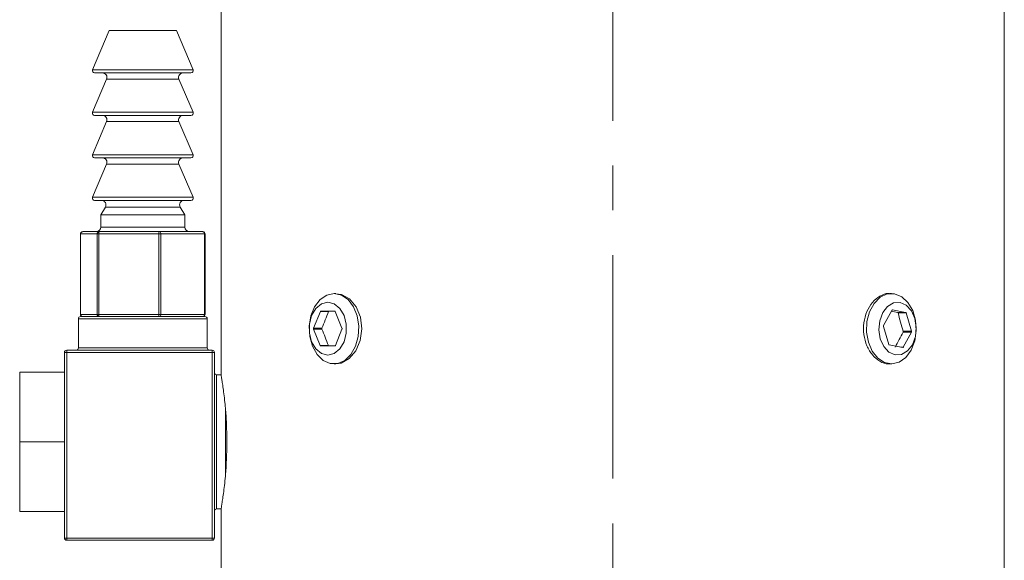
# Model space of a CAD drawing. Header units: inches. Extents: x 2 to 28.2, y 1.1 to 20.8.
# Tile 18 of 22: x 25.9 to 28.1, y 13 to 14.2. Entities that reach past the tile are written whole.
import ezdxf

# ---------------------------------------------------------------- set-up
doc = ezdxf.new("R2010")
doc.units = ezdxf.units.IN
doc.header["$MEASUREMENT"] = 0
doc.linetypes.add('CENTERX2', pattern=[0.8, 0.5, -0.1, 0.1, -0.1])
doc.layers.add('SLD-0', color=7, linetype='Continuous')

msp = doc.modelspace()

# ---------------------------------------------------------------- linework, layer by layer
at = {"color": 7, "linetype": 'Continuous', "lineweight": 15}
for p, q in [((26.3826, 14.4329), (26.3826, 13.4544)), ((28.1326, 12.4329), (28.1326, 14.4329)), ((26.1326, 14.2248), (26.0953, 14.1368)), ((26.155, 14.2248), (26.1326, 14.2248)), ((26.2826, 14.2248), (26.155, 14.2248)), ((26.3198, 14.1368), (26.2826, 14.2248)), ((26.0953, 14.1368), (26.3198, 14.1368)), ((26.1321, 14.1298), (26.0999, 14.1298)), ((26.3152, 14.1298), (26.1321, 14.1298)), ((26.1267, 14.116), (26.0953, 14.0418)), ((26.1508, 14.116), (26.1267, 14.116)), ((26.2884, 14.116), (26.1508, 14.116)), ((26.3198, 14.0418), (26.2884, 14.116)), ((26.0953, 14.0418), (26.3198, 14.0418)), ((26.1267, 14.021), (26.0953, 13.9468)), ((26.1321, 14.0349), (26.0999, 14.0349)), ((26.1508, 14.021), (26.1267, 14.021)), ((26.3152, 14.0349), (26.1321, 14.0349)), ((26.2884, 14.021), (26.1508, 14.021)), ((26.3198, 13.9468), (26.2884, 14.021)), ((26.0953, 13.9468), (26.3198, 13.9468)), ((26.1321, 13.9398), (26.0999, 13.9398)), ((26.3152, 13.9398), (26.1321, 13.9398)), ((26.1267, 13.926), (26.0953, 13.8518)), ((26.1508, 13.926), (26.1267, 13.926)), ((26.2884, 13.926), (26.1508, 13.926)), ((26.3198, 13.8518), (26.2884, 13.926)), ((26.0953, 13.8518), (26.3198, 13.8518)), ((26.1321, 13.8448), (26.0999, 13.8448)), ((26.3152, 13.8448), (26.1321, 13.8448)), ((26.124, 13.8299), (26.1138, 13.8122)), ((26.1489, 13.8299), (26.124, 13.8299)), ((26.2912, 13.8299), (26.1489, 13.8299)), ((26.3013, 13.8122), (26.2912, 13.8299)), ((26.1138, 13.8122), (26.1138, 13.7849)), ((26.1418, 13.8122), (26.1138, 13.8122)), ((26.3013, 13.8122), (26.1418, 13.8122)), ((26.3013, 13.7849), (26.3013, 13.8122)), ((26.0734, 13.7749), (26.1104, 13.7749)), ((26.1104, 13.7749), (26.2445, 13.7749)), ((26.1138, 13.7849), (26.3013, 13.7849)), ((26.2445, 13.7749), (26.3417, 13.7749)), ((26.0684, 13.7698), (26.0684, 13.5899)), ((26.0686, 13.7698), (26.0684, 13.7698)), ((26.0686, 13.7698), (26.0686, 13.5899)), ((26.1056, 13.7698), (26.0686, 13.7698)), ((26.1056, 13.5899), (26.1056, 13.7698)), ((26.1091, 13.7698), (26.1056, 13.7698)), ((26.1091, 13.7698), (26.1091, 13.5899)), ((26.2433, 13.7698), (26.1091, 13.7698)), ((26.2433, 13.5899), (26.2433, 13.7698)), ((26.2481, 13.7698), (26.2433, 13.7698)), ((26.2481, 13.7698), (26.2481, 13.5899)), ((26.3453, 13.7698), (26.2481, 13.7698)), ((26.3453, 13.5899), (26.3453, 13.7698)), ((26.3467, 13.7698), (26.3453, 13.7698)), ((26.3467, 13.5899), (26.3467, 13.7698)), ((26.6389, 13.6366), (26.6349, 13.6366)), ((27.8802, 13.6366), (27.8762, 13.6366)), ((26.6045, 13.5962), (26.5893, 13.5588)), ((26.6226, 13.5962), (26.6045, 13.5962)), ((26.6363, 13.5972), (26.6057, 13.5972)), ((26.6527, 13.5588), (26.6375, 13.5962)), ((27.8813, 13.5989), (27.8627, 13.5647)), ((27.8822, 13.5997), (27.8826, 13.5997)), ((27.9121, 13.5942), (27.8826, 13.5997)), ((26.0636, 13.5799), (26.0636, 13.5148)), ((26.3516, 13.5799), (26.0636, 13.5799)), ((26.0686, 13.5899), (26.0684, 13.5899)), ((26.0686, 13.5899), (26.1056, 13.5899)), ((26.0686, 13.5848), (26.3466, 13.5848)), ((26.1091, 13.5899), (26.1056, 13.5899)), ((26.1091, 13.5899), (26.2433, 13.5899)), ((26.2481, 13.5899), (26.2433, 13.5899)), ((26.2481, 13.5899), (26.3453, 13.5899)), ((26.3467, 13.5899), (26.3453, 13.5899)), ((26.3516, 13.5148), (26.3516, 13.5799)), ((27.894, 13.5942), (27.9121, 13.5942)), ((27.8951, 13.593), (27.9132, 13.593)), ((27.9252, 13.5521), (27.9132, 13.593)), ((26.6079, 13.5588), (26.5893, 13.5588)), ((26.5893, 13.5569), (26.6041, 13.5204)), ((26.6079, 13.5569), (26.5893, 13.5569)), ((26.6379, 13.5204), (26.6527, 13.5569)), ((27.8625, 13.5627), (27.8742, 13.5228)), ((27.9066, 13.5521), (27.9252, 13.5521)), ((27.9064, 13.5501), (27.925, 13.5501)), ((27.9069, 13.5168), (27.925, 13.5501)), ((26.0376, 13.5099), (26.3626, 13.5099)), ((26.0376, 13.5048), (26.0376, 13.5099)), ((26.0636, 13.5148), (26.3516, 13.5148)), ((26.3626, 13.5099), (26.3626, 13.5048)), ((26.6222, 13.5204), (26.6041, 13.5204)), ((26.6053, 13.5195), (26.6367, 13.5195)), ((27.8753, 13.5216), (27.9056, 13.516)), ((27.9016, 13.5168), (27.9069, 13.5168)), ((26.0326, 13.3074), (26.0326, 13.5048)), ((26.0326, 13.5048), (26.0376, 13.5048)), ((26.0376, 13.5048), (26.0376, 13.0899)), ((26.3626, 13.5048), (26.0376, 13.5048)), ((26.3626, 13.0899), (26.3626, 13.5048)), ((26.3626, 13.5048), (26.3676, 13.5048)), ((26.3676, 13.5048), (26.3676, 13.0899)), ((26.6349, 13.4791), (26.6388, 13.4791)), ((27.8762, 13.4791), (27.8802, 13.4791)), ((25.9326, 13.3049), (25.9326, 13.4604)), ((25.9326, 13.4604), (26.0326, 13.4604)), ((26.3826, 13.4549), (26.3726, 13.4549)), ((26.3726, 13.4549), (26.3726, 13.1548)), ((26.3926, 13.2334), (26.3926, 13.3763)), ((25.9326, 13.3049), (26.0328, 13.3049)), ((25.9326, 13.1494), (25.9326, 13.3049)), ((26.0326, 13.0899), (26.0326, 13.3023)), ((25.9326, 13.1494), (26.0326, 13.1494)), ((26.3726, 13.1548), (26.3826, 13.1548)), ((26.3826, 13.1553), (26.3826, 12.4329)), ((26.0326, 13.0899), (26.0376, 13.0899)), ((26.0376, 13.0848), (26.0376, 13.0899)), ((26.0376, 13.0899), (26.3626, 13.0899)), ((26.3626, 13.0848), (26.0376, 13.0848)), ((26.3626, 13.0899), (26.3626, 13.0848)), ((26.3626, 13.0899), (26.3676, 13.0899))]:
    msp.add_line(p, q, dxfattribs=at)
at = {"color": 7, "linetype": 'Continuous', "lineweight": 15, "flags": 128}
for points in [[(26.6349, 13.6366), (26.6513, 13.6331), (26.6663, 13.6229), (26.6785, 13.6069), (26.6868, 13.5866), (26.6904, 13.5637), (26.6892, 13.5403), (26.6831, 13.5185), (26.6728, 13.5001), (26.6591, 13.4869), (26.6432, 13.48), (26.6266, 13.48), (26.6108, 13.4869), (26.5971, 13.5001), (26.5867, 13.5185), (26.5806, 13.5403), (26.5794, 13.5637), (26.5831, 13.5866), (26.5914, 13.6069), (26.6036, 13.6229), (26.6185, 13.6331), (26.6349, 13.6366)], [(26.6389, 13.6356), (26.6515, 13.6346), (26.6693, 13.6244), (26.684, 13.6068), (26.6937, 13.5836), (26.697, 13.5575), (26.6935, 13.5315), (26.6838, 13.5085), (26.669, 13.491), (26.6511, 13.481), (26.6388, 13.4791), (26.6388, 13.4791)], [(27.8288, 13.5277), (27.8248, 13.5505), (27.8257, 13.5739), (27.8314, 13.5959), (27.8415, 13.6145), (27.8551, 13.6281), (27.8708, 13.6355), (27.8874, 13.6359), (27.9034, 13.6294), (27.9173, 13.6166), (27.9279, 13.5985), (27.9342, 13.5768), (27.9358, 13.5535), (27.9324, 13.5305), (27.9244, 13.5099), (27.9124, 13.4937), (27.8976, 13.4831), (27.8813, 13.4791), (27.8648, 13.4822), (27.8497, 13.492), (27.8373, 13.5076), (27.8288, 13.5277)], [(26.621, 13.6169), (26.6067, 13.6133), (26.5942, 13.6031), (26.5848, 13.5874), (26.5799, 13.5681), (26.5799, 13.5476), (26.5848, 13.5283), (26.5942, 13.5126), (26.6067, 13.5024), (26.621, 13.4988), (26.6353, 13.5024), (26.6478, 13.5126), (26.6572, 13.5283), (26.6621, 13.5476), (26.6621, 13.5681), (26.6572, 13.5874), (26.6478, 13.6031), (26.6353, 13.6133), (26.621, 13.6169)], [(27.8555, 13.5352), (27.8633, 13.5179), (27.8748, 13.5055), (27.8887, 13.4993), (27.9032, 13.5002), (27.9166, 13.5081), (27.9272, 13.5219), (27.9339, 13.5401), (27.9358, 13.5604), (27.9327, 13.5805), (27.9249, 13.5978), (27.9134, 13.6102), (27.8995, 13.6164), (27.8851, 13.6155), (27.8717, 13.6076), (27.861, 13.5938), (27.8543, 13.5756), (27.8524, 13.5553), (27.8555, 13.5352)]]:
    msp.add_lwpolyline(points, dxfattribs=at)
at = {"color": 7, "linetype": 'Continuous', "lineweight": 15}
for centre, radius, start, end in [((26.0999, 14.1349), 0.005, 157.0723, 270), ((26.1175, 14.1198), 0.01, 337.0723, 90), ((26.2976, 14.1198), 0.01, 90, 202.9277), ((26.3152, 14.1349), 0.005, 270, 22.9277), ((26.0999, 14.0398), 0.005, 157.0723, 270), ((26.3152, 14.0398), 0.005, 270, 22.9277), ((26.1175, 14.0249), 0.01, 337.0723, 90), ((26.2976, 14.0249), 0.01, 90, 202.9277), ((26.0999, 13.9449), 0.005, 157.0723, 270), ((26.1175, 13.9299), 0.01, 337.0723, 90), ((26.2976, 13.9299), 0.01, 90, 202.9277), ((26.3152, 13.9449), 0.005, 270, 22.9277), ((26.0999, 13.8498), 0.005, 157.0723, 270), ((26.1153, 13.8348), 0.01, 330.1419, 90), ((26.2998, 13.8348), 0.01, 90, 209.8581), ((26.3152, 13.8498), 0.005, 270, 22.9277), ((26.0734, 13.7698), 0.005, 90, 180), ((26.0735, 13.7699), 0.00491, 91.0775, 181.0384), ((26.1038, 13.7849), 0.01, 270, 0), ((26.1105, 13.7699), 0.00491, 91.0775, 181.0384), ((26.1151, 13.771), 0.00604, 140.6625, 191.183), ((26.2492, 13.771), 0.00604, 140.6625, 191.183), ((26.2437, 13.7705), 0.00447, 352.0962, 78.8797), ((26.3113, 13.7849), 0.01, 180, 270), ((26.3417, 13.7698), 0.005, 0, 90), ((26.3408, 13.7705), 0.00447, 352.0962, 78.8797), ((26.6059, 13.5958), 0.0014, 95.3927, 163.0703), ((26.6361, 13.5958), 0.0014, 16.9297, 84.6073), ((27.8825, 13.5985), 0.00125, 83.8372, 156.9411), ((26.0686, 13.5799), 0.005, 90, 180), ((26.0734, 13.5899), 0.005, 180, 270), ((26.0735, 13.5898), 0.00491, 178.9616, 268.9225), ((26.1105, 13.5898), 0.00491, 178.9616, 268.9225), ((26.1151, 13.5887), 0.00604, 168.817, 219.3375), ((26.2492, 13.5887), 0.00604, 168.817, 219.3375), ((26.2437, 13.5892), 0.00447, 281.1203, 7.9038), ((26.3417, 13.5899), 0.005, 270, 0), ((26.3408, 13.5892), 0.00447, 281.1203, 7.9038), ((26.3466, 13.5799), 0.005, 0, 90), ((27.9116, 13.5927), 0.00158, 11.5848, 73.7843), ((26.5917, 13.5579), 0.00268, 158.419, 201.581), ((26.6503, 13.5579), 0.00268, 338.419, 21.581), ((27.8651, 13.5635), 0.00264, 152.9338, 196.4616), ((27.9226, 13.5513), 0.00264, 332.9338, 16.4616), ((26.0376, 13.5048), 0.005, 90, 180), ((26.0586, 13.5148), 0.005, 270, 0), ((26.3566, 13.5148), 0.005, 180, 270), ((26.3626, 13.5048), 0.005, 0, 90), ((26.6055, 13.5209), 0.0014, 196.9297, 264.6073), ((26.6365, 13.5209), 0.0014, 275.3927, 343.0703), ((27.8758, 13.5231), 0.00158, 191.5848, 253.7843), ((27.9058, 13.5172), 0.00125, 263.8372, 336.9411), ((26.3726, 13.4598), 0.005, 180, 270), ((26.3726, 13.1499), 0.005, 90, 180), ((26.0376, 13.0899), 0.005, 180, 270), ((26.3626, 13.0899), 0.005, 270, 0)]:
    msp.add_arc(centre, radius, start, end, dxfattribs=at)
for centre, major_axis, ratio, start_param, end_param in [((27.2576, 13.6366), (0.7098, 1.496), 0.341999, 1.758302, 1.783), ((27.2576, 13.5976), (0.875, -0.0819), 0.092008, 0.76497, 0.787706), ((27.2576, 13.6581), (-0.6691, 2.1024), 0.268194, 4.576997, 4.596417), ((27.2576, 13.4791), (-0.7098, 1.496), 0.341999, 1.358593, 1.382641), ((27.2576, 13.4931), (0.7595, 1.1012), 0.394598, 4.998792, 5.028053), ((26.0376, 13.3074), (0, 0.00866), 0.57735, 1.570796, 1.871002), ((26.0376, 13.3023), (0, 0.00866), 0.57735, 1.270591, 1.570796)]:
    msp.add_ellipse(centre, major_axis=major_axis, ratio=ratio, start_param=start_param, end_param=end_param, dxfattribs=at)
for points, knots in [([(27.8762, 13.4797), (27.8752, 13.4795), (27.8681, 13.4782), (27.8542, 13.4842), (27.8374, 13.4979), (27.8246, 13.5191), (27.8178, 13.5445), (27.8178, 13.5714), (27.8247, 13.5967), (27.8374, 13.6179), (27.8543, 13.6315), (27.8682, 13.6376), (27.8752, 13.6362), (27.8762, 13.636)], [0, 0, 0, 0, 0.017889, 0.124864, 0.231911, 0.339343, 0.446876, 0.554064, 0.661001, 0.768171, 0.875695, 0.983142, 1, 1, 1, 1]), ([(26.6238, 13.5972), (26.6236, 13.5972), (26.6235, 13.5972), (26.6233, 13.5971), (26.6232, 13.597), (26.623, 13.5969), (26.6229, 13.5968), (26.6228, 13.5966), (26.6227, 13.5964), (26.6226, 13.5962)], [0, 0, 0, 0, 0.00001679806, 0.00001679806, 0.00001679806, 0.00003359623, 0.00003359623, 0.00003359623, 0.00005216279, 0.00005216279, 0.00005216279, 0.00005216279]), ([(27.8951, 13.593), (27.895, 13.5932), (27.8949, 13.5934), (27.8948, 13.5936), (27.8947, 13.5937), (27.8946, 13.5939), (27.8945, 13.594), (27.8943, 13.5941), (27.8941, 13.5942), (27.894, 13.5942)], [0, 0, 0, 0, 0.00001678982, 0.00001678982, 0.00001678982, 0.00003357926, 0.00003357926, 0.00003357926, 0.00005216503, 0.00005216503, 0.00005216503, 0.00005216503]), ([(26.6079, 13.5588), (26.6078, 13.5586), (26.6078, 13.5584), (26.6078, 13.5582), (26.6077, 13.558), (26.6077, 13.5578), (26.6077, 13.5576), (26.6078, 13.5573), (26.6078, 13.5571), (26.6079, 13.5569)], [0, 0, 0, 0, 0.00001677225, 0.00001677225, 0.00001677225, 0.00003354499, 0.00003354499, 0.00003354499, 0.00005215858, 0.00005215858, 0.00005215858, 0.00005215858]), ([(27.9064, 13.5501), (27.9065, 13.5503), (27.9066, 13.5505), (27.9066, 13.5507), (27.9066, 13.5509), (27.9067, 13.5511), (27.9067, 13.5514), (27.9067, 13.5516), (27.9066, 13.5519), (27.9066, 13.5521)], [0, 0, 0, 0, 0.000016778, 0.000016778, 0.000016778, 0.00003355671, 0.00003355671, 0.00003355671, 0.00005215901, 0.00005215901, 0.00005215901, 0.00005215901]), ([(26.6222, 13.5204), (26.6223, 13.5203), (26.6224, 13.5201), (26.6225, 13.5199), (26.6226, 13.5198), (26.6227, 13.5197), (26.6229, 13.5196), (26.623, 13.5195), (26.6232, 13.5195), (26.6234, 13.5195)], [0, 0, 0, 0, 0.00001679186, 0.00001679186, 0.00001679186, 0.00003358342, 0.00003358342, 0.00003358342, 0.00005216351, 0.00005216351, 0.00005216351, 0.00005216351]), ([(26.3826, 13.4544), (26.3826, 13.4544), (26.3826, 13.4545), (26.3834, 13.4499), (26.3848, 13.4412), (26.3867, 13.4287), (26.3888, 13.4126), (26.3909, 13.395), (26.3921, 13.382), (26.3926, 13.3763)], [0, 0, 0, 0, 0.097467, 0.254831, 0.407239, 0.563973, 0.718083, 0.876581, 1, 1, 1, 1]), ([(26.3926, 13.2334), (26.3935, 13.2444), (26.3942, 13.2561), (26.3951, 13.2802), (26.3954, 13.2926), (26.3954, 13.3111), (26.3953, 13.3172), (26.3951, 13.3295), (26.3949, 13.3357), (26.3942, 13.3538), (26.3935, 13.3653), (26.3926, 13.3763)], [0, 0, 0, 0, 0.25, 0.25, 0.5, 0.5, 0.625, 0.625, 0.75, 0.75, 1, 1, 1, 1]), ([(26.3926, 13.2334), (26.3919, 13.2263), (26.3906, 13.2118), (26.3884, 13.1934), (26.3862, 13.1778), (26.3844, 13.166), (26.3831, 13.1583), (26.3825, 13.1547), (26.3826, 13.1552), (26.3826, 13.1553)], [0, 0, 0, 0, 0.155303, 0.315116, 0.470416, 0.630237, 0.785101, 0.944572, 1, 1, 1, 1])]:
    msp.add_open_spline(points, degree=3, knots=knots, dxfattribs=at)
at = {"layer": 'SLD-0', "color": 7, "linetype": 'CENTERX2', "lineweight": 0}
msp.add_line((27.2576, 6.0226), (27.2576, 15.4338), dxfattribs=at)

doc.saveas('drawing.dxf')
